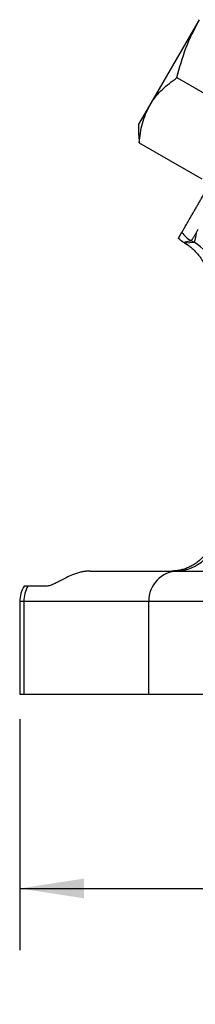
# Model space of a CAD drawing. Header units: inches. Extents: x 0.4 to 16.6, y 0.2 to 10.8.
# Tile 11 of 22: x 10.502 to 10.858, y 3.783 to 5.781. Entities that reach past the tile are written whole.
import ezdxf

# ---------------------------------------------------------------- set-up
doc = ezdxf.new("R2010")
doc.units = ezdxf.units.IN
doc.header["$MEASUREMENT"] = 0
doc.layers.add('SLD-0', color=7, linetype='Continuous', lineweight=25)
doc.styles.add('SLDTEXTSTYLE0', font='TXT', dxfattribs={"width": 0.75})
doc.dimstyles.new('SLDDIMSTYLE0', dxfattribs={"dimtxt": 0.145833, "dimasz": 0.13, "dimexe": 0, "dimexo": 0.0625, "dimgap": 0.036458, "dimtad": 0, "dimtih": 1, "dimtoh": 1, "dimdec": 1, "dimlfac": 2, "dimrnd": 1e-09, "dimzin": 12, "dimdsep": 46, "dimtxsty": 'SLDTEXTSTYLE0', "dimsah": 1, "dimcen": 0.09, "dimadec": 0, "dimazin": 3, "dimtfac": 1, "dimtdec": 1, "dimtofl": 0, "dimtmove": 0, "dimatfit": 3, "dimfxl": 0, "dimfrac": 2, "dimtolj": 1, "dimtzin": 12, "dimarcsym": 0})

# ---------------------------------------------------------------- blocks, each defined once
blk = doc.blocks.new('_D_1')
at = {"layer": 'SLD-0', "color": 7}
for p, q in [((12.4689, 4.4766), (12.4689, 3.8931)), ((10.5022, 4.3618), (10.5022, 3.8931)), ((10.5022, 4.0181), (11.1466, 4.0181)), ((11.3186, 4.0181), (11.2742, 4.0181)), ((11.2742, 4.0181), (11.2742, 3.7863)), ((11.6419, 4.0181), (11.6862, 4.0181)), ((11.6862, 4.0181), (11.6862, 3.7863)), ((12.4689, 4.0181), (11.8139, 4.0181)), ((11.2742, 3.7863), (11.3186, 3.7863)), ((11.6862, 3.7863), (11.6419, 3.7863))]:
    blk.add_line(p, q, dxfattribs=at)
for points in [[(10.5022, 4.0181), (10.6322, 3.9981), (10.6322, 4.0381)], [(12.4689, 4.0181), (12.3389, 4.0381), (12.3389, 3.9981)]]:
    blk.add_solid(points, dxfattribs=at)
at = {"layer": 'SLD-0', "color": 7, "char_height": 0.14583, "attachment_point": 1, "style": 'SLDTEXTSTYLE0'}
for s, insert in [('3.9', (11.3456, 4.2356)), ('100', (11.3186, 3.9743))]:
    blk.add_mtext(s, dxfattribs=dict(at, insert=insert))

msp = doc.modelspace()

# ---------------------------------------------------------------- linework, layer by layer
at = {"color": 7, "linetype": 'Continuous', "lineweight": 25}
for p, q in [((10.7654, 5.6072), (10.8659, 5.7813)), ((10.8205, 5.6638), (10.9473, 5.5906)), ((10.7429, 5.5682), (10.7654, 5.6072)), ((10.7429, 5.5682), (10.7429, 5.5472)), ((10.7436, 5.5472), (10.744, 5.5312)), ((10.744, 5.5312), (10.8707, 5.458)), ((10.8494, 5.3327), (10.8348, 5.3288)), ((10.8358, 5.3282), (10.8348, 5.3288)), ((10.855, 5.3295), (10.8494, 5.3327)), ((10.6447, 4.6623), (10.823, 4.6623)), ((10.823, 4.6623), (10.9752, 4.6623)), ((10.5186, 4.6318), (10.5108, 4.6318)), ((10.5558, 4.6318), (10.5186, 4.6318)), ((10.5022, 4.6003), (10.5022, 4.4118)), ((10.5103, 4.6003), (10.5103, 4.4118)), ((10.7633, 4.6003), (10.5103, 4.6003)), ((10.9752, 4.6003), (10.7633, 4.6003)), ((10.7633, 4.4118), (10.7633, 4.6003)), ((10.5103, 4.4118), (10.5022, 4.4118)), ((10.7633, 4.4118), (10.5103, 4.4118)), ((10.9752, 4.4118), (10.7633, 4.4118))]:
    msp.add_line(p, q, dxfattribs=at)
at = {"color": 8, "linetype": 'Continuous', "lineweight": 25}
msp.add_line((10.5103, 4.6003), (10.5022, 4.6003), dxfattribs=at)
at = {"color": 7, "linetype": 'Continuous', "lineweight": 25, "flags": 128}
msp.add_lwpolyline([(10.8358, 5.3282), (10.8466, 5.3289), (10.855, 5.3295)], dxfattribs=at)
at = {"color": 7, "linetype": 'Continuous', "lineweight": 25}
for centre, radius, start, end in [((10.8807, 5.3868), 0.0625, 216.4761, 239.9592), ((10.8049, 5.2429), 0.1001, 346.9079, 59.922), ((10.819, 4.7423), 0.08, 270.0273, 0.0273), ((10.8242, 4.6014), 0.0609, 91.098, 181.0574), ((10.5642, 4.6003), 0.062, 149.465, 180), ((10.5741, 4.6004), 0.0638, 150.4851, 180.0576)]:
    msp.add_arc(centre, radius, start, end, dxfattribs=at)
for points, knots in [([(10.8205, 5.6638), (10.8259, 5.684), (10.8368, 5.7248), (10.8562, 5.7624), (10.8659, 5.7813)], [0, 0, 0, 0, 0.495458, 1, 1, 1, 1]), ([(10.7654, 5.6072), (10.7663, 5.6088), (10.7734, 5.6206), (10.79, 5.6409), (10.8103, 5.6561), (10.8205, 5.6638)], [0, 0, 0, 0, 0.0700938, 0.5307864, 1, 1, 1, 1]), ([(10.744, 5.5312), (10.7455, 5.5447), (10.7485, 5.5719), (10.7597, 5.5954), (10.7654, 5.6072)], [0, 0, 0, 0, 0.495458, 1, 1, 1, 1]), ([(10.8305, 5.3497), (10.8305, 5.3497), (10.8306, 5.3499), (10.8308, 5.3503), (10.8312, 5.3508), (10.8317, 5.3518), (10.8327, 5.3535), (10.8343, 5.3562), (10.8362, 5.3595), (10.8392, 5.3648), (10.8438, 5.3728), (10.8494, 5.3825), (10.8543, 5.391), (10.8582, 5.3977), (10.8622, 5.4046), (10.8663, 5.4118), (10.8706, 5.4191), (10.8734, 5.4241), (10.8749, 5.4265)], [0, 0, 0, 0, 0.031223, 0.062383, 0.093554, 0.124805, 0.187259, 0.249791, 0.312115, 0.374517, 0.499678, 0.624107, 0.686729, 0.74943, 0.81173, 0.87411, 0.937035, 1, 1, 1, 1]), ([(10.8631, 5.3553), (10.8626, 5.3544), (10.8616, 5.3527), (10.8601, 5.3502), (10.8586, 5.3477), (10.8572, 5.3453), (10.8558, 5.3429), (10.8544, 5.3406), (10.8531, 5.3385), (10.852, 5.3367), (10.851, 5.3351), (10.8503, 5.3339), (10.8497, 5.333), (10.8495, 5.3328), (10.8494, 5.3327)], [0, 0, 0, 0, 0.060608, 0.125348, 0.194221, 0.267226, 0.344363, 0.425632, 0.511032, 0.600564, 0.694226, 0.79202, 0.893945, 1, 1, 1, 1]), ([(10.855, 5.3295), (10.8551, 5.3295), (10.8553, 5.3295), (10.8557, 5.3297), (10.856, 5.3301), (10.8563, 5.3308), (10.8566, 5.3316), (10.8569, 5.3327), (10.8573, 5.3342), (10.8578, 5.3364), (10.8585, 5.3394), (10.8592, 5.343), (10.8599, 5.3457), (10.8602, 5.3472)], [0, 0, 0, 0, 0.06842, 0.137701, 0.207892, 0.279036, 0.351179, 0.424362, 0.498624, 0.618682, 0.749489, 0.860817, 1, 1, 1, 1]), ([(10.8358, 5.3282), (10.8371, 5.3275), (10.8396, 5.326), (10.8432, 5.3236), (10.8467, 5.321), (10.85, 5.3183), (10.8532, 5.3156), (10.8562, 5.3127), (10.8591, 5.3097), (10.8618, 5.3067), (10.8643, 5.3037), (10.8666, 5.3006), (10.8688, 5.2975), (10.8708, 5.2944), (10.8727, 5.2913), (10.8744, 5.2882), (10.8759, 5.2851), (10.8781, 5.2804), (10.8807, 5.2737), (10.8832, 5.2651), (10.8849, 5.2562), (10.8858, 5.2472), (10.8859, 5.2381), (10.8852, 5.2292), (10.8841, 5.2234), (10.8836, 5.2204)], [0, 0, 0, 0, 0.034873, 0.069478, 0.103765, 0.137682, 0.17118, 0.204215, 0.23674, 0.268716, 0.300103, 0.330866, 0.360971, 0.39039, 0.419096, 0.447065, 0.474276, 0.500711, 0.571608, 0.643159, 0.715061, 0.787003, 0.858674, 0.92977, 1, 1, 1, 1]), ([(10.8938, 4.7423), (10.8937, 4.7411), (10.8936, 4.7386), (10.8932, 4.7349), (10.8927, 4.7312), (10.8919, 4.7274), (10.891, 4.7236), (10.8898, 4.7198), (10.8884, 4.7159), (10.8865, 4.7112), (10.8836, 4.7055), (10.8798, 4.6993), (10.8752, 4.6933), (10.8694, 4.6868), (10.8621, 4.6803), (10.8536, 4.6745), (10.8455, 4.6702), (10.8374, 4.6669), (10.8302, 4.6648), (10.8242, 4.6635), (10.8194, 4.6628), (10.8146, 4.6624), (10.8114, 4.6623), (10.8099, 4.6623)], [0, 0, 0, 0, 0.027996, 0.056887, 0.086685, 0.117397, 0.149031, 0.181594, 0.215094, 0.249534, 0.307722, 0.374425, 0.436389, 0.498583, 0.597197, 0.680547, 0.748757, 0.815526, 0.874184, 0.907585, 0.939497, 0.970199, 1, 1, 1, 1]), ([(10.6447, 4.6623), (10.6439, 4.6623), (10.6423, 4.6623), (10.6399, 4.6622), (10.6375, 4.662), (10.6351, 4.6617), (10.6327, 4.6613), (10.6302, 4.6609), (10.6277, 4.6604), (10.6232, 4.6593), (10.6167, 4.6574), (10.6067, 4.6537), (10.5957, 4.6486), (10.5851, 4.6429), (10.5759, 4.6381), (10.5691, 4.6349), (10.5637, 4.633), (10.5595, 4.632), (10.557, 4.6319), (10.5558, 4.6318)], [0, 0, 0, 0, 0.014484, 0.02923, 0.04429, 0.059712, 0.075542, 0.091821, 0.10859, 0.125882, 0.186001, 0.251326, 0.370458, 0.501057, 0.623377, 0.749921, 0.833205, 0.916472, 1, 1, 1, 1])]:
    msp.add_open_spline(points, degree=3, knots=knots, dxfattribs=at)
for points in [[(10.8234, 5.3373), (10.8256, 5.3412), (10.828, 5.3454), (10.8305, 5.3497)], [(10.8348, 5.3288), (10.8307, 5.3312), (10.8268, 5.3341), (10.8234, 5.3373)]]:
    msp.add_open_spline(points, degree=3, dxfattribs=at)

# ---------------------------------------------------------------- dimensions: what is measured, and where the dimension line sits
at = {"layer": 'SLD-0', "color": 7}
dim = msp.add_linear_dim(base=(12.4689, 4.0181), p1=(10.5022, 4.4118), p2=(12.4689, 4.5266), dimstyle='SLDDIMSTYLE0', dxfattribs=at)
dim.commit()
dim.dimension.update_dxf_attribs({"geometry": '_D_1', "text_midpoint": (11.4802, 4.0181), "dimtype": 160})

doc.saveas('drawing.dxf')
